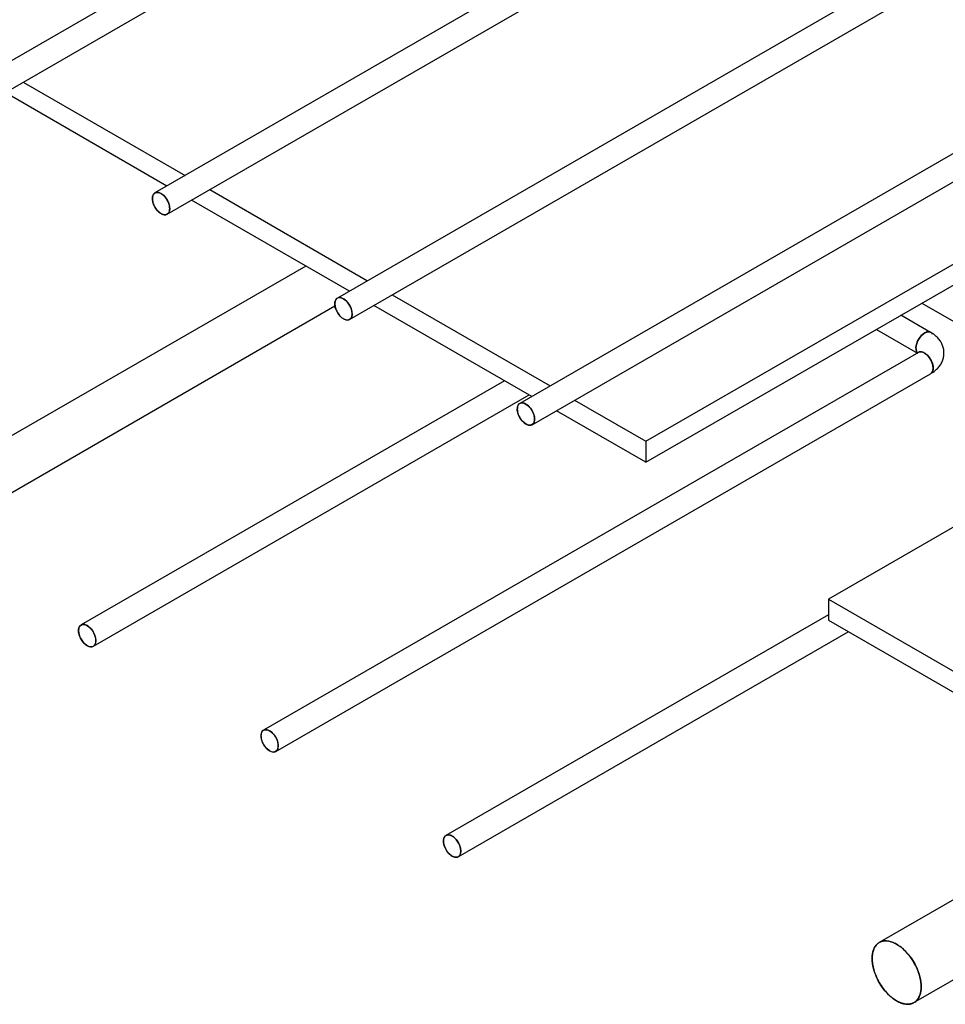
# Model space of a CAD drawing. Header units: millimetres. Extents: x 5 to 589, y 5 to 415.
# Tile 54 of 96: x 454 to 463, y 208 to 218. Entities that reach past the tile are written whole.
import ezdxf

# ---------------------------------------------------------------- set-up
doc = ezdxf.new("R2010")
doc.units = ezdxf.units.MM
doc.layers.add('TRAIT-FORT', color=4, linetype='Continuous', lineweight=25)

msp = doc.modelspace()

# ---------------------------------------------------------------- linework, layer by layer
at = {"layer": 'TRAIT-FORT', "color": 4, "linetype": 'Continuous', "lineweight": 25}
for p, q in [((458.07599, 219.77267), (453.27075, 216.99866)), ((453.38974, 216.79254), (458.19498, 219.56655)), ((460.3131, 218.9786), (455.12675, 215.98459)), ((455.24574, 215.77847), (460.43209, 218.77248)), ((459.88454, 213.57662), (468.72338, 218.67917)), ((459.88454, 213.37249), (468.72338, 218.47504)), ((462.08086, 217.95809), (456.89452, 214.96408)), ((457.01351, 214.75796), (462.19985, 217.75197)), ((453.85177, 217.05927), (455.42006, 216.15391)), ((455.24325, 216.05185), (453.67496, 216.9572)), ((463.84863, 216.93758), (458.66229, 213.94357)), ((458.78128, 213.73745), (463.96762, 216.73146)), ((455.65808, 216.01651), (457.18782, 215.1334)), ((457.01102, 215.03134), (455.48127, 215.91444)), ((456.58823, 215.27541), (452.66407, 213.01004)), ((457.42584, 214.996), (458.95559, 214.11289)), ((462.55931, 214.9166), (464.59229, 213.74299)), ((452.90217, 212.59758), (456.87159, 214.88907)), ((458.77879, 214.01083), (457.24904, 214.89393)), ((462.64349, 214.63263), (462.35545, 214.79891)), ((462.11743, 214.66151), (462.51433, 214.43238)), ((462.5245, 214.43825), (456.17893, 210.77503)), ((458.51367, 214.16387), (454.41116, 211.79554)), ((456.29792, 210.56891), (462.64349, 214.23214)), ((454.53015, 211.58942), (458.75169, 214.02647)), ((459.19361, 213.97549), (459.88454, 213.57662)), ((459.88454, 213.37249), (459.01681, 213.87342)), ((464.86603, 213.90101), (461.65231, 212.04577)), ((459.88454, 213.57662), (459.88454, 213.37249)), ((461.65231, 212.04577), (461.65231, 211.84164)), ((461.65231, 212.04577), (463.92482, 210.73388)), ((461.65231, 211.89373), (457.94669, 209.75452)), ((461.65231, 211.84164), (463.84139, 210.57791)), ((458.06568, 209.5484), (461.84521, 211.73028)), ((463.7122, 209.62032), (462.14577, 208.71604)), ((462.482, 208.13362), (463.7122, 208.8438))]:
    msp.add_line(p, q, dxfattribs=at)
at = {"layer": 'TRAIT-FORT', "color": 4, "linetype": 'Continuous', "lineweight": 25, "flags": 128}
for points in [[(455.18625, 215.9787), (455.20895, 215.96199), (455.22997, 215.93932), (455.24774, 215.91235), (455.26096, 215.88311), (455.26863, 215.85374), (455.2702, 215.82644), (455.26553, 215.80322), (455.25499, 215.78581), (455.23935, 215.7755), (455.21977, 215.77306), (455.19771, 215.77865), (455.17479, 215.79188), (455.15272, 215.81176), (455.13314, 215.83681), (455.1175, 215.86518), (455.10696, 215.89476), (455.1023, 215.92336), (455.10386, 215.94886), (455.11154, 215.96937), (455.12475, 215.98336), (455.14253, 215.98979), (455.16355, 215.9882), (455.18625, 215.9787)], [(456.95401, 214.95819), (456.97672, 214.94148), (456.99774, 214.91881), (457.01551, 214.89184), (457.02873, 214.8626), (457.0364, 214.83323), (457.03796, 214.80593), (457.0333, 214.78271), (457.02276, 214.7653), (457.00712, 214.75499), (456.98754, 214.75255), (456.96547, 214.75814), (456.94256, 214.77137), (456.92049, 214.79125), (456.90091, 214.8163), (456.88527, 214.84467), (456.87473, 214.87425), (456.87006, 214.90285), (456.87163, 214.92835), (456.8793, 214.94886), (456.89252, 214.96285), (456.91029, 214.96928), (456.93131, 214.96769), (456.95401, 214.95819)], [(462.51612, 214.43295), (462.50929, 214.44173), (462.50161, 214.46224), (462.50005, 214.48773), (462.50471, 214.51633), (462.51525, 214.54592), (462.5309, 214.57429), (462.55047, 214.59934), (462.57254, 214.61922), (462.59546, 214.63244), (462.61752, 214.63804), (462.6371, 214.6356), (462.64349, 214.63263)], [(462.6435, 214.63262), (462.63712, 214.63558), (462.61755, 214.63803), (462.59548, 214.63243), (462.57257, 214.6192), (462.5505, 214.59932), (462.53092, 214.57427), (462.51527, 214.54591), (462.50472, 214.51633), (462.50005, 214.48773), (462.50161, 214.46224), (462.50927, 214.44174), (462.51618, 214.43288)], [(462.52424, 214.4381), (462.52656, 214.43937), (462.54529, 214.44382), (462.56688, 214.44021), (462.58974, 214.42882), (462.61218, 214.41049), (462.63252, 214.38657), (462.64927, 214.35884), (462.66118, 214.32935), (462.66736, 214.3003), (462.66736, 214.27384), (462.66118, 214.25193), (462.64927, 214.23619), (462.64347, 214.23212)], [(462.66814, 214.28662), (462.66502, 214.31464), (462.65589, 214.34418), (462.64143, 214.37305), (462.62271, 214.39912), (462.60112, 214.42045), (462.57826, 214.43545), (462.55582, 214.44302), (462.53547, 214.44259), (462.5245, 214.43825)], [(458.72178, 213.93768), (458.74448, 213.92097), (458.7655, 213.89829), (458.78328, 213.87133), (458.79649, 213.84209), (458.80417, 213.81272), (458.80573, 213.78542), (458.80107, 213.7622), (458.79053, 213.74479), (458.77488, 213.73448), (458.75531, 213.73204), (458.73324, 213.73763), (458.71032, 213.75086), (458.68826, 213.77074), (458.66868, 213.79579), (458.65304, 213.82416), (458.64249, 213.85374), (458.63783, 213.88234), (458.6394, 213.90784), (458.64707, 213.92835), (458.66028, 213.94234), (458.67806, 213.94877), (458.69908, 213.94718), (458.72178, 213.93768)], [(454.5548, 211.64391), (454.55168, 211.61949), (454.54255, 211.60049), (454.52809, 211.58831), (454.50937, 211.58386), (454.48778, 211.58746), (454.46491, 211.59886), (454.44248, 211.61719), (454.42213, 211.64111), (454.40538, 211.66884), (454.39348, 211.69832), (454.38729, 211.72737), (454.38729, 211.75384), (454.39348, 211.77575), (454.40538, 211.79148), (454.42213, 211.79988), (454.44248, 211.80031), (454.46491, 211.79274), (454.48778, 211.77773), (454.50937, 211.75641), (454.52809, 211.73034), (454.54255, 211.70146), (454.55168, 211.67192), (454.5548, 211.64391)], [(456.32257, 210.6234), (456.31945, 210.59898), (456.31032, 210.57998), (456.29586, 210.5678), (456.27713, 210.56335), (456.25554, 210.56695), (456.23268, 210.57834), (456.21024, 210.59668), (456.1899, 210.6206), (456.17315, 210.64833), (456.16124, 210.67781), (456.15506, 210.70686), (456.15506, 210.73333), (456.16124, 210.75524), (456.17315, 210.77097), (456.1899, 210.77937), (456.21024, 210.7798), (456.23268, 210.77223), (456.25554, 210.75722), (456.27713, 210.7359), (456.29586, 210.70983), (456.31032, 210.68095), (456.31945, 210.65141), (456.32257, 210.6234)], [(458.09034, 209.60289), (458.08721, 209.57847), (458.07809, 209.55947), (458.06362, 209.54729), (458.0449, 209.54284), (458.02331, 209.54644), (458.00045, 209.55783), (457.97801, 209.57617), (457.95766, 209.60009), (457.94092, 209.62782), (457.92901, 209.6573), (457.92283, 209.68635), (457.92283, 209.71282), (457.92901, 209.73473), (457.94092, 209.75046), (457.95766, 209.75886), (457.97801, 209.75929), (458.00045, 209.75172), (458.02331, 209.73671), (458.0449, 209.71539), (458.06362, 209.68932), (458.07809, 209.66044), (458.08721, 209.6309), (458.09034, 209.60289)], [(462.31388, 208.69939), (462.35302, 208.67305), (462.39109, 208.63994), (462.42705, 208.60097), (462.45992, 208.55719), (462.48881, 208.5098), (462.51293, 208.46009), (462.53162, 208.40942), (462.54437, 208.35917), (462.55084, 208.31071), (462.55084, 208.26536), (462.54437, 208.22437), (462.53162, 208.18884), (462.51293, 208.15975), (462.48881, 208.13789), (462.45992, 208.12385), (462.42705, 208.11803), (462.39109, 208.12057), (462.35302, 208.13142), (462.31388, 208.15027), (462.27475, 208.1766), (462.23668, 208.20971), (462.20072, 208.24869), (462.16785, 208.29247), (462.13895, 208.33986), (462.11484, 208.38956), (462.09615, 208.44023), (462.08339, 208.49049), (462.07693, 208.53894), (462.07693, 208.58429), (462.08339, 208.62529), (462.09615, 208.66082), (462.11484, 208.68991), (462.13895, 208.71177), (462.16785, 208.7258), (462.20072, 208.73163), (462.23668, 208.72908), (462.27475, 208.71824), (462.31388, 208.69939)]]:
    msp.add_lwpolyline(points, dxfattribs=at)
at = {"layer": 'TRAIT-FORT', "color": 4, "linetype": 'Continuous', "lineweight": 25}
msp.add_arc((462.60916, 214.28049), 0.05931, 305.379316, 5.932865, dxfattribs=at)
for points, knots in [([(455.27039, 215.83296), (455.26927, 215.84583), (455.26754, 215.86563), (455.25705, 215.89431), (455.24619, 215.91613), (455.23271, 215.93653), (455.21312, 215.95958), (455.18625, 215.98105), (455.15938, 215.9906), (455.13979, 215.99017), (455.12631, 215.98533), (455.11545, 215.97606), (455.10495, 215.95949), (455.10323, 215.94168), (455.1021, 215.93011)], [0, 0, 0, 0, 0.11972842, 0.18418033, 0.25, 0.31581967, 0.38027158, 0.5, 0.61972842, 0.68418033, 0.75, 0.81581967, 0.88027158, 1, 1, 1, 1]), ([(455.1021, 215.93011), (455.10323, 215.91724), (455.10495, 215.89744), (455.11545, 215.86875), (455.12631, 215.84694), (455.13979, 215.82653), (455.15938, 215.80349), (455.18625, 215.78202), (455.21312, 215.77246), (455.23271, 215.77289), (455.24619, 215.77773), (455.25705, 215.78701), (455.26754, 215.80358), (455.26927, 215.82138), (455.27039, 215.83296)], [0, 0, 0, 0, 0.11972842, 0.18418033, 0.25, 0.31581967, 0.38027158, 0.5, 0.61972842, 0.68418033, 0.75, 0.81581967, 0.88027158, 1, 1, 1, 1]), ([(457.03816, 214.81245), (457.03704, 214.82532), (457.03531, 214.84512), (457.02481, 214.8738), (457.01395, 214.89562), (457.00047, 214.91602), (456.98088, 214.93907), (456.95401, 214.96054), (456.92715, 214.97009), (456.90756, 214.96966), (456.89407, 214.96482), (456.88321, 214.95555), (456.87272, 214.93898), (456.87099, 214.92117), (456.86987, 214.9096)], [0, 0, 0, 0, 0.1197284, 0.1841803, 0.25, 0.3158197, 0.3802716, 0.5, 0.6197284, 0.6841803, 0.75, 0.8158197, 0.8802716, 1, 1, 1, 1]), ([(456.86987, 214.9096), (456.87099, 214.89673), (456.87272, 214.87693), (456.88321, 214.84824), (456.89407, 214.82643), (456.90756, 214.80602), (456.92715, 214.78297), (456.95401, 214.76151), (456.98088, 214.75195), (457.00047, 214.75238), (457.01395, 214.75722), (457.02481, 214.7665), (457.03531, 214.78307), (457.03704, 214.80087), (457.03816, 214.81245)], [0, 0, 0, 0, 0.11972842, 0.18418033, 0.25, 0.31581967, 0.38027158, 0.5, 0.61972842, 0.68418033, 0.75, 0.81581967, 0.88027158, 1, 1, 1, 1]), ([(462.64135, 214.6334), (462.63769, 214.63501), (462.62977, 214.63848), (462.61079, 214.63849), (462.58403, 214.62913), (462.55713, 214.60761), (462.53754, 214.58457), (462.52406, 214.56416), (462.5132, 214.54235), (462.50271, 214.51366), (462.50098, 214.49386), (462.49985, 214.48099)], [0, 0, 0, 0, 0.0747635, 0.1619237, 0.3238358, 0.485748, 0.5729081, 0.6619179, 0.7509277, 0.8380879, 1, 1, 1, 1]), ([(462.64135, 214.63339), (462.6377, 214.635), (462.62979, 214.63847), (462.61081, 214.63847), (462.58406, 214.62911), (462.55715, 214.60759), (462.53756, 214.58455), (462.52408, 214.56415), (462.51321, 214.54234), (462.50272, 214.51366), (462.50098, 214.49386), (462.49985, 214.48099)], [0, 0, 0, 0, 0.074679, 0.1618471, 0.323774, 0.485701, 0.5728691, 0.661887, 0.750905, 0.8380731, 1, 1, 1, 1]), ([(462.64349, 214.23214), (462.65161, 214.23709), (462.67253, 214.24988), (462.70197, 214.27411), (462.72986, 214.30515), (462.75107, 214.33897), (462.76597, 214.37611), (462.77343, 214.41575), (462.77259, 214.45635), (462.76394, 214.49498), (462.74831, 214.53098), (462.7263, 214.56413), (462.69807, 214.59423), (462.66971, 214.61674), (462.65029, 214.62851), (462.64352, 214.63261)], [0, 0, 0, 0, 0.0553801, 0.1427941, 0.226345, 0.3063204, 0.383725, 0.4678114, 0.5487119, 0.6276748, 0.7060373, 0.7855565, 0.8678195, 0.9539466, 1, 1, 1, 1]), ([(462.65907, 214.61572), (462.65765, 214.61845), (462.65447, 214.62456), (462.64937, 214.6281), (462.64654, 214.63005)], [0, 0, 0, 0, 0.4467613, 1, 1, 1, 1]), ([(462.65909, 214.6157), (462.65767, 214.61843), (462.65449, 214.62455), (462.64938, 214.62809), (462.64655, 214.63005)], [0, 0, 0, 0, 0.4469043, 1, 1, 1, 1]), ([(462.49985, 214.48099), (462.50107, 214.46956), (462.50295, 214.45198), (462.51078, 214.43783), (462.51533, 214.43421), (462.51624, 214.43348)], [0, 0, 0, 0, 0.5978814, 0.9197314, 1, 1, 1, 1]), ([(462.49985, 214.48099), (462.50107, 214.46956), (462.50294, 214.45198), (462.51077, 214.43784), (462.51532, 214.43421), (462.51624, 214.43348)], [0, 0, 0, 0, 0.5976351, 0.9193525, 1, 1, 1, 1]), ([(462.66814, 214.28662), (462.66702, 214.29949), (462.66529, 214.31929), (462.6548, 214.34798), (462.64394, 214.36979), (462.63046, 214.3902), (462.61087, 214.41324), (462.58398, 214.43475), (462.5572, 214.44415), (462.53769, 214.44405), (462.52932, 214.44033), (462.5252, 214.43851)], [0, 0, 0, 0, 0.160372, 0.246703, 0.3348662, 0.4230293, 0.5093603, 0.6697323, 0.8301043, 0.9164353, 1, 1, 1, 1]), ([(462.66814, 214.28659), (462.66702, 214.29946), (462.6653, 214.31925), (462.65481, 214.34794), (462.64396, 214.36976), (462.63048, 214.39016), (462.6109, 214.41321), (462.58401, 214.43473), (462.55722, 214.44414), (462.5377, 214.44406), (462.52933, 214.44034), (462.52521, 214.43851)], [0, 0, 0, 0, 0.160356, 0.2466784, 0.3348328, 0.4229871, 0.5093095, 0.6696655, 0.8300215, 0.9163439, 1, 1, 1, 1]), ([(462.64348, 214.23213), (462.64731, 214.23492), (462.65489, 214.24046), (462.66523, 214.25731), (462.66699, 214.27505), (462.66814, 214.28659)], [0, 0, 0, 0, 0.2632787, 0.5210863, 1, 1, 1, 1]), ([(462.6435, 214.23214), (462.6435, 214.23214), (462.64798, 214.23376), (462.65462, 214.241), (462.66538, 214.25707), (462.66706, 214.27498), (462.66814, 214.28662)], [0, 0, 0, 0, 0.00002008, 0.26329348, 0.52109593, 1, 1, 1, 1]), ([(458.80593, 213.79194), (458.8048, 213.80481), (458.80307, 213.82461), (458.79258, 213.85329), (458.78172, 213.87511), (458.76824, 213.89551), (458.74865, 213.91856), (458.72178, 213.94003), (458.69491, 213.94958), (458.67532, 213.94915), (458.66184, 213.94431), (458.65098, 213.93504), (458.64049, 213.91847), (458.63876, 213.90066), (458.63764, 213.88909)], [0, 0, 0, 0, 0.1197284, 0.1841803, 0.25, 0.3158197, 0.3802716, 0.5, 0.6197284, 0.6841803, 0.75, 0.8158197, 0.8802716, 1, 1, 1, 1]), ([(458.63764, 213.88909), (458.63876, 213.87622), (458.64049, 213.85642), (458.65098, 213.82773), (458.66184, 213.80592), (458.67532, 213.78551), (458.69491, 213.76246), (458.72178, 213.741), (458.74865, 213.73144), (458.76824, 213.73187), (458.78172, 213.73671), (458.79258, 213.74599), (458.80307, 213.76256), (458.8048, 213.78036), (458.80593, 213.79194)], [0, 0, 0, 0, 0.1197284, 0.1841803, 0.25, 0.3158197, 0.3802716, 0.5, 0.6197284, 0.6841803, 0.75, 0.8158197, 0.8802716, 1, 1, 1, 1]), ([(454.5548, 211.64391), (454.55368, 211.65678), (454.55195, 211.67658), (454.54146, 211.70526), (454.5306, 211.72708), (454.51711, 211.74748), (454.49752, 211.77053), (454.47066, 211.792), (454.44379, 211.80155), (454.4242, 211.80112), (454.41072, 211.79628), (454.39986, 211.78701), (454.38936, 211.77044), (454.38763, 211.75263), (454.38651, 211.74106)], [0, 0, 0, 0, 0.1197284, 0.1841803, 0.25, 0.3158197, 0.3802716, 0.5, 0.6197284, 0.6841803, 0.75, 0.8158197, 0.8802716, 1, 1, 1, 1]), ([(454.38651, 211.74106), (454.38763, 211.72819), (454.38936, 211.70839), (454.39986, 211.6797), (454.41072, 211.65789), (454.4242, 211.63748), (454.44379, 211.61443), (454.47066, 211.59297), (454.49752, 211.58341), (454.51711, 211.58384), (454.5306, 211.58868), (454.54146, 211.59796), (454.55195, 211.61453), (454.55368, 211.63233), (454.5548, 211.64391)], [0, 0, 0, 0, 0.1197284, 0.1841803, 0.25, 0.3158197, 0.3802716, 0.5, 0.6197284, 0.6841803, 0.75, 0.8158197, 0.8802716, 1, 1, 1, 1]), ([(456.32257, 210.6234), (456.32144, 210.63627), (456.31971, 210.65607), (456.30922, 210.68475), (456.29836, 210.70657), (456.28488, 210.72697), (456.26529, 210.75002), (456.23842, 210.77149), (456.21155, 210.78104), (456.19196, 210.78061), (456.17848, 210.77577), (456.16762, 210.7665), (456.15713, 210.74993), (456.1554, 210.73212), (456.15428, 210.72055)], [0, 0, 0, 0, 0.1197284, 0.1841803, 0.25, 0.3158197, 0.3802716, 0.5, 0.6197284, 0.6841803, 0.75, 0.8158197, 0.8802716, 1, 1, 1, 1]), ([(456.15428, 210.72055), (456.1554, 210.70768), (456.15713, 210.68788), (456.16762, 210.65919), (456.17848, 210.63738), (456.19196, 210.61697), (456.21155, 210.59392), (456.23842, 210.57246), (456.26529, 210.5629), (456.28488, 210.56333), (456.29836, 210.56817), (456.30922, 210.57745), (456.31971, 210.59402), (456.32144, 210.61182), (456.32257, 210.6234)], [0, 0, 0, 0, 0.1197284, 0.1841803, 0.25, 0.3158197, 0.3802716, 0.5, 0.6197284, 0.6841803, 0.75, 0.8158197, 0.8802716, 1, 1, 1, 1]), ([(458.09034, 209.60289), (458.08921, 209.61576), (458.08748, 209.63556), (458.07699, 209.66424), (458.06613, 209.68606), (458.05265, 209.70646), (458.03306, 209.72951), (458.00619, 209.75098), (457.97932, 209.76053), (457.95973, 209.7601), (457.94625, 209.75526), (457.93539, 209.74599), (457.9249, 209.72942), (457.92317, 209.71161), (457.92204, 209.70004)], [0, 0, 0, 0, 0.1197284, 0.1841803, 0.25, 0.3158197, 0.3802716, 0.5, 0.6197284, 0.6841803, 0.75, 0.8158197, 0.8802716, 1, 1, 1, 1]), ([(457.92204, 209.70004), (457.92317, 209.68717), (457.9249, 209.66737), (457.93539, 209.63868), (457.94625, 209.61687), (457.95973, 209.59646), (457.97932, 209.57341), (458.00619, 209.55195), (458.03306, 209.54239), (458.05265, 209.54282), (458.06613, 209.54766), (458.07699, 209.55694), (458.08748, 209.57351), (458.08921, 209.59131), (458.09034, 209.60289)], [0, 0, 0, 0, 0.11972842, 0.18418033, 0.25, 0.31581967, 0.38027158, 0.5, 0.61972842, 0.68418033, 0.75, 0.81581967, 0.88027158, 1, 1, 1, 1]), ([(462.55165, 208.28757), (462.55088, 208.30476), (462.54929, 208.34017), (462.53606, 208.39898), (462.51412, 208.46085), (462.4832, 208.52261), (462.44518, 208.58022), (462.40257, 208.63032), (462.35826, 208.67061), (462.31388, 208.70093), (462.26951, 208.72184), (462.2252, 208.73271), (462.18258, 208.73182), (462.14457, 208.7181), (462.11364, 208.69204), (462.09171, 208.6555), (462.07848, 208.61196), (462.07689, 208.57839), (462.07612, 208.56209)], [0, 0, 0, 0, 0.058258, 0.1200057, 0.1843204, 0.25, 0.3156796, 0.3799943, 0.441742, 0.5, 0.558258, 0.6200057, 0.6843204, 0.75, 0.8156796, 0.8799943, 0.941742, 1, 1, 1, 1]), ([(462.07612, 208.56209), (462.07689, 208.54489), (462.07848, 208.50948), (462.09171, 208.45067), (462.11364, 208.38881), (462.14457, 208.32704), (462.18258, 208.26943), (462.2252, 208.21934), (462.26951, 208.17905), (462.31388, 208.14873), (462.35826, 208.12781), (462.40257, 208.11694), (462.44518, 208.11783), (462.4832, 208.13156), (462.51412, 208.15761), (462.53606, 208.19416), (462.54929, 208.23769), (462.55088, 208.27127), (462.55165, 208.28757)], [0, 0, 0, 0, 0.058258, 0.1200057, 0.1843204, 0.25, 0.3156796, 0.3799943, 0.441742, 0.5, 0.558258, 0.6200057, 0.6843204, 0.75, 0.8156796, 0.8799943, 0.941742, 1, 1, 1, 1])]:
    msp.add_open_spline(points, degree=3, knots=knots, dxfattribs=at)

doc.saveas('drawing.dxf')
